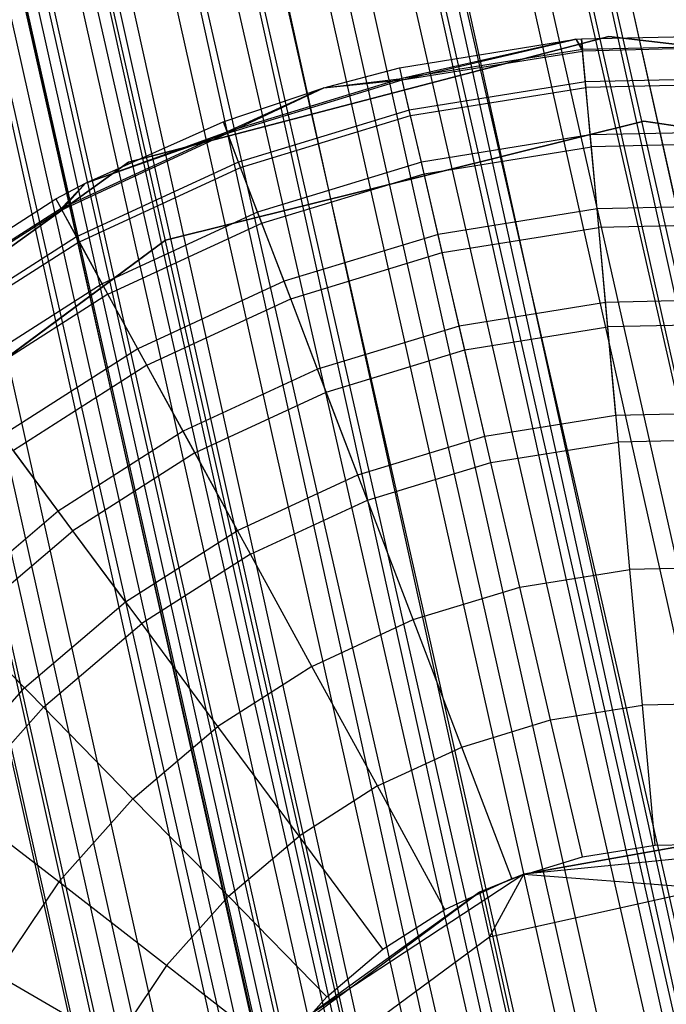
# Model space of a CAD drawing. Extents: x -38.3 to -0.1, y -39.1 to 0.
# Tile 203 of 256: x -22.035 to -21.799, y -7.731 to -7.372. Entities that reach past the tile are written whole.
import ezdxf

# ---------------------------------------------------------------- set-up
doc = ezdxf.new("R2010")
doc.units = 0
doc.header["$MEASUREMENT"] = 0
doc.layers.get('0').update_dxf_attribs({"color": 13, "linetype": 'CONTINUOUS'})

# ---------------------------------------------------------------- blocks, each defined once
blk = doc.blocks.new('ORTO_XII_A_STL')
at = {"color": 0}
for p, q in [((15.46556, 38.06103, 0.89544), (19.1551, 21.31694, 0.85797)), ((15.46556, 38.06103, 0.89544), (19.1551, 21.31694, 0.85797)), ((15.45408, 38.05846, 0.88367), (19.1551, 21.31694, 0.85797)), ((15.45408, 38.05846, 0.88367), (19.1551, 21.31694, 0.85797)), ((15.45418, 38.05848, 1.16111), (19.17554, 21.32152, 1.17087)), ((15.45418, 38.05848, 1.16111), (19.17554, 21.32152, 1.17087)), ((15.43303, 38.05375, 0.80275), (19.17554, 21.32152, 0.80275)), ((15.43303, 38.05375, 0.80275), (19.17554, 21.32152, 0.80275)), ((15.43303, 38.05375, 1.17087), (19.17554, 21.32152, 1.17087)), ((15.43303, 38.05375, 1.17087), (19.17554, 21.32152, 1.17087)), ((15.4274, 38.05249, 1.10882), (19.20807, 21.32879, 1.07819)), ((15.4274, 38.05249, 1.10882), (19.20807, 21.32879, 1.07819)), ((15.41088, 38.04879, 0.79568), (19.08426, 21.3011, 0.7914)), ((15.41088, 38.04879, 0.79568), (19.08426, 21.3011, 0.7914)), ((15.41088, 38.04879, 0.79568), (19.17554, 21.32152, 0.80275)), ((15.41088, 38.04879, 0.79568), (19.17554, 21.32152, 0.80275)), ((15.41259, 38.04918, 1.11565), (19.1551, 21.31694, 1.11565)), ((15.41259, 38.04918, 1.11565), (19.1551, 21.31694, 1.11565)), ((15.41259, 38.04918, 1.11565), (19.20807, 21.32879, 1.07819)), ((15.41259, 38.04918, 1.11565), (19.20807, 21.32879, 1.07819)), ((15.41259, 38.04918, 0.85797), (19.1551, 21.31694, 0.85797)), ((15.41259, 38.04918, 0.85797), (19.1551, 21.31694, 0.85797)), ((15.41259, 38.04918, 0.85797), (19.09121, 21.30265, 0.85002)), ((15.41259, 38.04918, 0.85797), (19.09121, 21.30265, 0.85002)), ((15.39709, 38.04571, 0.85302), (19.09121, 21.30265, 0.85002)), ((15.39709, 38.04571, 0.85302), (19.09121, 21.30265, 0.85002)), ((15.36491, 38.03851, 1.18366), (19.17554, 21.32152, 1.17087)), ((15.36491, 38.03851, 1.18366), (19.17554, 21.32152, 1.17087)), ((15.36491, 38.03851, 1.18366), (19.08426, 21.3011, 1.18223)), ((15.36491, 38.03851, 1.18366), (19.08426, 21.3011, 1.18223)), ((15.36491, 38.03851, 1.12461), (19.1551, 21.31694, 1.11565)), ((15.36491, 38.03851, 1.12461), (19.1551, 21.31694, 1.11565)), ((15.34175, 38.03333, 0.7914), (19.08426, 21.3011, 0.7914)), ((15.34175, 38.03333, 0.7914), (19.08426, 21.3011, 0.7914)), ((15.34175, 38.03333, 1.18223), (19.08426, 21.3011, 1.18223)), ((15.34175, 38.03333, 1.18223), (19.08426, 21.3011, 1.18223)), ((15.3487, 38.03489, 1.1236), (19.09121, 21.30265, 1.1236)), ((15.3487, 38.03489, 1.1236), (19.09121, 21.30265, 1.1236)), ((15.3487, 38.03489, 1.1236), (19.1551, 21.31694, 1.11565)), ((15.3487, 38.03489, 1.1236), (19.1551, 21.31694, 1.11565)), ((15.3487, 38.03489, 0.85002), (19.09121, 21.30265, 0.85002)), ((15.3487, 38.03489, 0.85002), (19.09121, 21.30265, 0.85002)), ((15.3487, 38.03489, 0.85002), (19.03103, 21.28919, 0.87341)), ((15.3487, 38.03489, 0.85002), (19.03103, 21.28919, 0.87341)), ((15.31894, 38.02823, 0.79568), (18.99829, 21.28187, 0.82481)), ((15.31894, 38.02823, 0.79568), (18.99829, 21.28187, 0.82481)), ((15.31894, 38.02823, 0.79568), (19.08426, 21.3011, 0.7914)), ((15.31894, 38.02823, 0.79568), (19.08426, 21.3011, 0.7914)), ((15.33273, 38.03132, 0.85302), (19.03103, 21.28919, 0.87341)), ((15.33273, 38.03132, 0.85302), (19.03103, 21.28919, 0.87341)), ((15.30242, 38.02453, 1.10882), (19.09121, 21.30265, 1.1236)), ((15.30242, 38.02453, 1.10882), (19.09121, 21.30265, 1.1236)), ((15.28852, 38.02143, 1.10021), (19.03103, 21.28919, 1.10021)), ((15.28852, 38.02143, 1.10021), (19.03103, 21.28919, 1.10021)), ((15.28852, 38.02143, 1.10021), (19.09121, 21.30265, 1.1236)), ((15.28852, 38.02143, 1.10021), (19.09121, 21.30265, 1.1236)), ((15.28852, 38.02143, 0.87341), (19.03103, 21.28919, 0.87341)), ((15.28852, 38.02143, 0.87341), (19.03103, 21.28919, 0.87341)), ((15.28852, 38.02143, 0.87341), (18.98835, 21.27965, 0.92277)), ((15.28852, 38.02143, 0.87341), (18.98835, 21.27965, 0.92277)), ((15.27563, 38.01854, 1.16111), (19.08426, 21.3011, 1.18223)), ((15.27563, 38.01854, 1.16111), (19.08426, 21.3011, 1.18223)), ((15.27563, 38.01854, 1.16111), (18.99829, 21.28187, 1.14882)), ((15.27563, 38.01854, 1.16111), (18.99829, 21.28187, 1.14882)), ((15.27574, 38.01857, 0.88367), (18.98835, 21.27965, 0.92277)), ((15.27574, 38.01857, 0.88367), (18.98835, 21.27965, 0.92277)), ((15.25424, 38.01376, 1.06509), (19.03103, 21.28919, 1.10021)), ((15.25424, 38.01376, 1.06509), (19.03103, 21.28919, 1.10021)), ((15.25578, 38.0141, 0.82481), (18.99829, 21.28187, 0.82481)), ((15.25578, 38.0141, 0.82481), (18.99829, 21.28187, 0.82481)), ((15.25578, 38.0141, 1.14882), (18.99829, 21.28187, 1.14882)), ((15.25578, 38.0141, 1.14882), (18.99829, 21.28187, 1.14882)), ((15.23917, 38.01039, 0.93795), (18.97294, 21.2762, 0.98681)), ((15.23917, 38.01039, 0.93795), (18.97294, 21.2762, 0.98681)), ((15.24584, 38.01188, 1.05085), (18.98835, 21.27965, 1.05085)), ((15.24584, 38.01188, 1.05085), (18.98835, 21.27965, 1.05085)), ((15.24584, 38.01188, 1.05085), (19.03103, 21.28919, 1.10021)), ((15.24584, 38.01188, 1.05085), (19.03103, 21.28919, 1.10021)), ((15.24584, 38.01188, 0.92277), (18.98835, 21.27965, 0.92277)), ((15.24584, 38.01188, 0.92277), (18.98835, 21.27965, 0.92277)), ((15.24584, 38.01188, 0.92277), (18.97294, 21.2762, 0.98681)), ((15.24584, 38.01188, 0.92277), (18.97294, 21.2762, 0.98681)), ((18.97294, 21.2762, 0.98681), (15.23044, 38.00843, 0.98681)), ((15.23044, 38.00843, 0.98681), (18.98835, 21.27965, 1.05085)), ((15.23044, 38.00843, 0.98681), (18.98835, 21.27965, 1.05085)), ((18.97294, 21.2762, 0.98681), (15.23044, 38.00843, 0.98681)), ((15.23142, 38.00866, 1.00342), (18.98835, 21.27965, 1.05085)), ((15.23142, 38.00866, 1.00342), (18.98835, 21.27965, 1.05085)), ((15.23752, 38.01002, 0.83947), (18.93732, 21.26823, 0.89533)), ((15.23752, 38.01002, 0.83947), (18.93732, 21.26823, 0.89533)), ((15.23752, 38.01002, 0.83947), (18.99829, 21.28187, 0.82481)), ((15.23752, 38.01002, 0.83947), (18.99829, 21.28187, 0.82481)), ((15.20681, 38.00315, 1.09863), (18.99829, 21.28187, 1.14882)), ((15.20681, 38.00315, 1.09863), (18.99829, 21.28187, 1.14882)), ((15.20681, 38.00315, 1.09863), (18.93732, 21.26823, 1.07829)), ((15.20681, 38.00315, 1.09863), (18.93732, 21.26823, 1.07829)), ((15.19481, 38.00047, 0.89533), (18.93732, 21.26823, 0.89533)), ((15.19481, 38.00047, 0.89533), (18.93732, 21.26823, 0.89533)), ((15.19481, 38.00047, 1.07829), (18.93732, 21.26823, 1.07829)), ((15.19481, 38.00047, 1.07829), (18.93732, 21.26823, 1.07829)), ((15.17421, 37.99586, 1.01054), (18.93732, 21.26823, 1.07829)), ((15.17421, 37.99586, 1.01054), (18.93732, 21.26823, 1.07829)), ((15.17421, 37.99586, 1.01054), (18.91531, 21.26331, 0.98681)), ((15.17421, 37.99586, 1.01054), (18.91531, 21.26331, 0.98681)), ((15.18529, 37.99834, 0.91701), (18.93732, 21.26823, 0.89533)), ((18.91531, 21.26331, 0.98681), (15.18529, 37.99834, 0.91701)), ((15.18529, 37.99834, 0.91701), (18.93732, 21.26823, 0.89533)), ((18.91531, 21.26331, 0.98681), (15.18529, 37.99834, 0.91701)), ((15.17281, 37.99555, 0.98681), (18.91531, 21.26331, 0.98681)), ((15.17281, 37.99555, 0.98681), (18.91531, 21.26331, 0.98681)), ((16.75958, 32.09313, 15.11261), (16.82673, 32.09465, 15.11261)), ((16.75958, 32.09313, 16.69154), (16.82673, 32.09465, 16.69154)), ((16.75958, 32.09313, 15.11261), (16.82673, 32.09465, 15.11261)), ((16.75958, 32.09313, 16.69154), (16.82673, 32.09465, 16.69154)), ((16.59451, 32.04819, 14.66398), (16.76949, 32.09393, 14.66398)), ((16.76949, 32.09393, 4.03405), (16.59451, 32.04819, 4.03405)), ((16.59451, 32.04819, 14.66398), (16.76949, 32.09393, 14.66398)), ((16.76949, 32.09393, 4.03405), (16.59451, 32.04819, 4.03405)), ((16.69327, 32.08247, 15.11261), (16.75756, 32.09294, 15.11261)), ((16.69327, 32.08247, 16.69154), (16.75756, 32.09294, 16.69154)), ((16.69327, 32.08247, 15.11261), (16.75756, 32.09294, 15.11261)), ((16.69327, 32.08247, 16.69154), (16.75756, 32.09294, 16.69154)), ((16.75756, 32.09294, 15.11261), (16.69416, 32.07863, 15.03336)), ((16.75756, 32.09294, 15.11261), (16.69416, 32.07863, 15.03336)), ((16.69428, 32.0781, 16.74281), (16.75756, 32.09294, 16.69154)), ((16.69428, 32.0781, 16.74281), (16.75756, 32.09294, 16.69154)), ((16.75756, 32.09294, 15.11261), (16.75958, 32.09313, 15.11261)), ((16.75756, 32.09294, 16.69154), (16.75958, 32.09313, 16.69154)), ((16.75756, 32.09294, 15.11261), (16.75958, 32.09313, 15.11261)), ((16.75756, 32.09294, 16.69154), (16.75958, 32.09313, 16.69154)), ((16.75756, 32.09294, 15.11261), (16.75994, 32.0892, 15.03336)), ((16.75756, 32.09294, 15.11261), (16.75994, 32.0892, 15.03336)), ((16.75756, 32.09294, 16.69154), (16.75756, 32.09294, 15.11261)), ((16.75756, 32.09294, 16.69154), (16.75756, 32.09294, 15.11261)), ((16.75756, 32.09294, 16.69154), (16.75999, 32.08866, 16.74281)), ((16.75756, 32.09294, 16.69154), (16.75999, 32.08866, 16.74281)), ((16.75958, 32.09313, 15.11261), (16.75994, 32.0892, 15.03336)), ((16.75958, 32.09313, 15.11261), (16.75994, 32.0892, 15.03336)), ((16.75958, 32.09313, 16.69154), (16.75958, 32.09313, 15.11261)), ((16.75958, 32.09313, 16.69154), (16.75958, 32.09313, 15.11261)), ((16.75999, 32.08866, 16.74281), (16.75958, 32.09313, 16.69154)), ((16.75999, 32.08866, 16.74281), (16.75958, 32.09313, 16.69154)), ((16.82655, 32.09072, 15.03336), (16.75994, 32.0892, 15.03336)), ((16.82655, 32.09072, 15.03336), (16.75994, 32.0892, 15.03336)), ((16.76949, 32.09393, 14.66398), (16.76949, 32.09393, 4.03405)), ((16.76949, 32.09393, 14.66398), (16.94917, 32.07337, 14.66398)), ((16.94917, 32.07337, 4.03405), (16.76949, 32.09393, 4.03405)), ((16.76949, 32.09393, 14.66398), (16.76949, 32.09393, 4.03405)), ((16.76949, 32.09393, 14.66398), (16.94917, 32.07337, 14.66398)), ((16.94917, 32.07337, 4.03405), (16.76949, 32.09393, 4.03405)), ((16.75994, 32.0892, 15.03336), (16.69416, 32.07863, 15.03336)), ((16.75994, 32.0892, 15.03336), (16.69416, 32.07863, 15.03336)), ((16.69428, 32.0781, 16.74281), (16.75999, 32.08866, 16.74281)), ((16.69428, 32.0781, 16.74281), (16.75999, 32.08866, 16.74281)), ((16.76101, 32.07747, 14.95488), (16.75994, 32.0892, 15.03336)), ((16.76101, 32.07747, 14.95488), (16.75994, 32.0892, 15.03336)), ((16.82653, 32.09017, 16.74281), (16.75999, 32.08866, 16.74281)), ((16.82653, 32.09017, 16.74281), (16.75999, 32.08866, 16.74281)), ((16.7612, 32.07539, 16.79252), (16.75999, 32.08866, 16.74281)), ((16.7612, 32.07539, 16.79252), (16.75999, 32.08866, 16.74281)), ((16.66569, 32.07523, 15.11261), (16.69327, 32.08247, 15.11261)), ((16.66569, 32.07523, 16.69154), (16.69327, 32.08247, 16.69154)), ((16.66569, 32.07523, 15.11261), (16.69327, 32.08247, 15.11261)), ((16.66569, 32.07523, 16.69154), (16.69327, 32.08247, 16.69154)), ((16.69327, 32.08247, 15.11261), (16.69416, 32.07863, 15.03336)), ((16.69327, 32.08247, 15.11261), (16.69416, 32.07863, 15.03336)), ((16.69327, 32.08247, 16.69154), (16.69327, 32.08247, 15.11261)), ((16.69327, 32.08247, 16.69154), (16.69327, 32.08247, 15.11261)), ((16.69327, 32.08247, 16.69154), (16.69428, 32.0781, 16.74281)), ((16.69327, 32.08247, 16.69154), (16.69428, 32.0781, 16.74281)), ((16.69416, 32.07863, 15.03336), (16.63042, 32.0592, 15.03336)), ((16.69416, 32.07863, 15.03336), (16.63042, 32.0592, 15.03336)), ((16.63062, 32.05869, 16.74281), (16.69428, 32.0781, 16.74281)), ((16.63062, 32.05869, 16.74281), (16.69428, 32.0781, 16.74281)), ((16.66569, 32.07523, 15.11261), (16.69416, 32.07863, 15.03336)), ((16.66569, 32.07523, 15.11261), (16.69416, 32.07863, 15.03336)), ((16.66569, 32.07523, 16.69154), (16.69428, 32.0781, 16.74281)), ((16.66569, 32.07523, 16.69154), (16.69428, 32.0781, 16.74281)), ((16.69681, 32.06715, 14.95488), (16.69416, 32.07863, 15.03336)), ((16.69681, 32.06715, 14.95488), (16.69416, 32.07863, 15.03336)), ((16.69729, 32.06512, 16.79252), (16.69428, 32.0781, 16.74281)), ((16.69729, 32.06512, 16.79252), (16.69428, 32.0781, 16.74281)), ((16.76101, 32.07747, 14.95488), (16.69681, 32.06715, 14.95488)), ((16.76101, 32.07747, 14.95488), (16.69681, 32.06715, 14.95488)), ((16.82602, 32.07895, 14.95488), (16.76101, 32.07747, 14.95488)), ((16.82602, 32.07895, 14.95488), (16.76101, 32.07747, 14.95488)), ((16.76279, 32.05805, 14.87795), (16.76101, 32.07747, 14.95488)), ((16.76279, 32.05805, 14.87795), (16.76101, 32.07747, 14.95488)), ((16.82592, 32.07687, 16.79252), (16.7612, 32.07539, 16.79252)), ((16.82592, 32.07687, 16.79252), (16.7612, 32.07539, 16.79252)), ((16.62902, 32.06288, 15.11261), (16.66569, 32.07523, 15.11261)), ((16.62902, 32.06288, 16.69154), (16.66569, 32.07523, 16.69154)), ((16.62902, 32.06288, 15.11261), (16.66569, 32.07523, 15.11261)), ((16.62902, 32.06288, 16.69154), (16.66569, 32.07523, 16.69154)), ((16.66569, 32.07523, 15.11261), (16.63042, 32.0592, 15.03336)), ((16.66569, 32.07523, 15.11261), (16.63042, 32.0592, 15.03336)), ((16.63062, 32.05869, 16.74281), (16.66569, 32.07523, 16.69154)), ((16.63062, 32.05869, 16.74281), (16.66569, 32.07523, 16.69154)), ((16.66569, 32.07523, 16.69154), (16.66569, 32.07523, 15.11261)), ((16.66569, 32.07523, 16.69154), (16.66569, 32.07523, 15.11261)), ((16.69729, 32.06512, 16.79252), (16.7612, 32.07539, 16.79252)), ((16.69729, 32.06512, 16.79252), (16.7612, 32.07539, 16.79252)), ((16.76318, 32.05373, 16.83917), (16.7612, 32.07539, 16.79252)), ((16.76318, 32.05373, 16.83917), (16.7612, 32.07539, 16.79252)), ((16.69681, 32.06715, 14.95488), (16.63462, 32.04819, 14.95488)), ((16.69681, 32.06715, 14.95488), (16.63462, 32.04819, 14.95488)), ((16.70122, 32.04815, 14.87795), (16.69681, 32.06715, 14.95488)), ((16.70122, 32.04815, 14.87795), (16.69681, 32.06715, 14.95488)), ((16.57883, 32.04046, 15.11261), (16.62902, 32.06288, 15.11261)), ((16.57883, 32.04046, 16.69154), (16.62902, 32.06288, 16.69154)), ((16.57883, 32.04046, 15.11261), (16.62902, 32.06288, 15.11261)), ((16.57883, 32.04046, 16.69154), (16.62902, 32.06288, 16.69154)), ((16.60794, 32.0197, 14.66398), (16.78234, 32.06314, 14.66398)), ((16.78234, 32.06314, 4.03405), (16.60794, 32.0197, 4.03405)), ((16.78234, 32.06314, 4.03405), (16.60794, 32.0197, 4.03405)), ((16.78234, 32.06314, 4.2309), (16.60794, 32.0197, 4.2309)), ((16.78234, 32.06314, 4.2309), (16.60794, 32.0197, 4.2309)), ((16.60794, 32.0197, 14.66398), (16.78234, 32.06314, 14.66398)), ((16.60794, 32.0197, 14.58524), (16.78234, 32.06314, 14.58524)), ((16.60794, 32.0197, 14.58524), (16.78234, 32.06314, 14.58524)), ((16.62902, 32.06288, 15.11261), (16.63042, 32.0592, 15.03336)), ((16.62902, 32.06288, 15.11261), (16.63042, 32.0592, 15.03336)), ((16.62902, 32.06288, 16.69154), (16.62902, 32.06288, 15.11261)), ((16.62902, 32.06288, 16.69154), (16.62902, 32.06288, 15.11261)), ((16.62902, 32.06288, 16.69154), (16.63062, 32.05869, 16.74281)), ((16.62902, 32.06288, 16.69154), (16.63062, 32.05869, 16.74281)), ((16.63536, 32.04624, 16.79252), (16.69729, 32.06512, 16.79252)), ((16.63536, 32.04624, 16.79252), (16.69729, 32.06512, 16.79252)), ((16.70219, 32.04393, 16.83917), (16.69729, 32.06512, 16.79252)), ((16.70219, 32.04393, 16.83917), (16.69729, 32.06512, 16.79252)), ((16.78234, 32.06314, 14.66398), (16.96009, 32.03654, 14.66398)), ((16.96009, 32.03654, 4.03405), (16.78234, 32.06314, 4.03405)), ((16.78234, 32.06314, 4.03405), (16.78234, 32.06314, 4.2309)), ((16.78234, 32.06314, 4.03405), (16.78234, 32.06314, 4.2309)), ((16.96009, 32.03654, 4.03405), (16.78234, 32.06314, 4.03405)), ((16.96009, 32.03654, 4.2309), (16.78234, 32.06314, 4.2309)), ((16.96009, 32.03654, 4.2309), (16.78234, 32.06314, 4.2309)), ((16.78234, 32.06314, 14.66398), (16.96009, 32.03654, 14.66398)), ((16.78234, 32.06314, 14.66398), (16.78234, 32.06314, 14.58524)), ((16.78234, 32.06314, 14.58524), (16.96009, 32.03654, 14.58524)), ((16.78234, 32.06314, 14.66398), (16.78234, 32.06314, 14.58524)), ((16.78234, 32.06314, 14.58524), (16.96009, 32.03654, 14.58524)), ((16.63042, 32.0592, 15.03336), (16.56993, 32.03127, 15.03336)), ((16.63042, 32.0592, 15.03336), (16.56993, 32.03127, 15.03336)), ((16.57019, 32.03079, 16.74281), (16.63062, 32.05869, 16.74281)), ((16.57019, 32.03079, 16.74281), (16.63062, 32.05869, 16.74281)), ((16.57883, 32.04046, 15.11261), (16.63042, 32.0592, 15.03336)), ((16.57883, 32.04046, 15.11261), (16.63042, 32.0592, 15.03336)), ((16.57883, 32.04046, 16.69154), (16.63062, 32.05869, 16.74281)), ((16.57883, 32.04046, 16.69154), (16.63062, 32.05869, 16.74281)), ((16.63462, 32.04819, 14.95488), (16.63042, 32.0592, 15.03336)), ((16.63462, 32.04819, 14.95488), (16.63042, 32.0592, 15.03336)), ((16.63536, 32.04624, 16.79252), (16.63062, 32.05869, 16.74281)), ((16.63536, 32.04624, 16.79252), (16.63062, 32.05869, 16.74281)), ((16.82513, 32.05947, 14.87795), (16.76279, 32.05805, 14.87795)), ((16.82513, 32.05947, 14.87795), (16.76279, 32.05805, 14.87795)), ((16.76279, 32.05805, 14.87795), (16.70122, 32.04815, 14.87795)), ((16.76279, 32.05805, 14.87795), (16.70122, 32.04815, 14.87795)), ((16.76524, 32.03112, 14.80334), (16.76279, 32.05805, 14.87795)), ((16.76524, 32.03112, 14.80334), (16.76279, 32.05805, 14.87795)), ((16.82493, 32.05514, 16.83917), (16.76318, 32.05373, 16.83917)), ((16.82493, 32.05514, 16.83917), (16.76318, 32.05373, 16.83917)), ((16.70219, 32.04393, 16.83917), (16.76318, 32.05373, 16.83917)), ((16.70219, 32.04393, 16.83917), (16.76318, 32.05373, 16.83917)), ((16.76586, 32.02433, 16.88133), (16.76318, 32.05373, 16.83917)), ((16.76586, 32.02433, 16.88133), (16.76318, 32.05373, 16.83917)), ((16.44787, 31.94234, 14.66398), (16.59451, 32.04819, 14.66398)), ((16.59451, 32.04819, 4.03405), (16.44787, 31.94234, 4.03405)), ((16.44787, 31.94234, 14.66398), (16.59451, 32.04819, 14.66398)), ((16.59451, 32.04819, 4.03405), (16.44787, 31.94234, 4.03405)), ((16.63462, 32.04819, 14.95488), (16.57559, 32.02093, 14.95488)), ((16.63462, 32.04819, 14.95488), (16.57559, 32.02093, 14.95488)), ((16.59451, 32.04819, 14.66398), (16.59451, 32.04819, 4.03405)), ((16.59451, 32.04819, 14.66398), (16.59451, 32.04819, 4.03405)), ((16.64157, 32.02996, 14.87795), (16.63462, 32.04819, 14.95488)), ((16.64157, 32.02996, 14.87795), (16.63462, 32.04819, 14.95488)), ((16.70122, 32.04815, 14.87795), (16.64157, 32.02996, 14.87795)), ((16.70122, 32.04815, 14.87795), (16.64157, 32.02996, 14.87795)), ((16.70732, 32.02181, 14.80334), (16.70122, 32.04815, 14.87795)), ((16.70732, 32.02181, 14.80334), (16.70122, 32.04815, 14.87795)), ((16.57659, 32.0191, 16.79252), (16.63536, 32.04624, 16.79252)), ((16.57659, 32.0191, 16.79252), (16.63536, 32.04624, 16.79252)), ((16.64311, 32.02591, 16.83917), (16.63536, 32.04624, 16.79252)), ((16.64311, 32.02591, 16.83917), (16.63536, 32.04624, 16.79252)), ((16.64311, 32.02591, 16.83917), (16.70219, 32.04393, 16.83917)), ((16.64311, 32.02591, 16.83917), (16.70219, 32.04393, 16.83917)), ((16.70886, 32.01517, 16.88133), (16.70219, 32.04393, 16.83917)), ((16.70886, 32.01517, 16.88133), (16.70219, 32.04393, 16.83917)), ((16.56804, 32.03472, 15.11261), (16.57883, 32.04046, 15.11261)), ((16.56804, 32.03472, 16.69154), (16.57883, 32.04046, 16.69154)), ((16.56804, 32.03472, 15.11261), (16.57883, 32.04046, 15.11261)), ((16.56804, 32.03472, 16.69154), (16.57883, 32.04046, 16.69154)), ((16.57883, 32.04046, 15.11261), (16.56993, 32.03127, 15.03336)), ((16.57883, 32.04046, 15.11261), (16.56993, 32.03127, 15.03336)), ((16.57019, 32.03079, 16.74281), (16.57883, 32.04046, 16.69154)), ((16.57019, 32.03079, 16.74281), (16.57883, 32.04046, 16.69154)), ((16.57883, 32.04046, 16.69154), (16.57883, 32.04046, 15.11261)), ((16.57883, 32.04046, 16.69154), (16.57883, 32.04046, 15.11261)), ((16.51146, 31.99853, 15.11261), (16.56804, 32.03472, 15.11261)), ((16.51146, 31.99853, 16.69154), (16.56804, 32.03472, 16.69154)), ((16.51146, 31.99853, 15.11261), (16.56804, 32.03472, 15.11261)), ((16.51146, 31.99853, 16.69154), (16.56804, 32.03472, 16.69154)), ((16.56804, 32.03472, 15.11261), (16.56993, 32.03127, 15.03336)), ((16.56804, 32.03472, 15.11261), (16.56993, 32.03127, 15.03336)), ((16.56804, 32.03472, 16.69154), (16.56804, 32.03472, 15.11261)), ((16.56804, 32.03472, 16.69154), (16.56804, 32.03472, 15.11261)), ((16.56804, 32.03472, 16.69154), (16.57019, 32.03079, 16.74281)), ((16.56804, 32.03472, 16.69154), (16.57019, 32.03079, 16.74281)), ((16.56993, 32.03127, 15.03336), (16.5138, 31.99536, 15.03336)), ((16.56993, 32.03127, 15.03336), (16.5138, 31.99536, 15.03336)), ((16.57019, 32.03079, 16.74281), (16.51413, 31.99492, 16.74281)), ((16.57019, 32.03079, 16.74281), (16.51413, 31.99492, 16.74281)), ((16.57559, 32.02093, 14.95488), (16.56993, 32.03127, 15.03336)), ((16.57559, 32.02093, 14.95488), (16.56993, 32.03127, 15.03336)), ((16.57659, 32.0191, 16.79252), (16.57019, 32.03079, 16.74281)), ((16.57659, 32.0191, 16.79252), (16.57019, 32.03079, 16.74281)), ((16.64157, 32.02996, 14.87795), (16.58495, 32.00383, 14.87795)), ((16.64157, 32.02996, 14.87795), (16.58495, 32.00383, 14.87795)), ((16.6512, 32.0047, 14.80334), (16.64157, 32.02996, 14.87795)), ((16.6512, 32.0047, 14.80334), (16.64157, 32.02996, 14.87795)), ((16.76524, 32.03112, 14.80334), (16.70732, 32.02181, 14.80334)), ((16.76524, 32.03112, 14.80334), (16.70732, 32.02181, 14.80334)), ((16.8239, 32.03246, 14.80334), (16.76524, 32.03112, 14.80334)), ((16.8239, 32.03246, 14.80334), (16.76524, 32.03112, 14.80334)), ((16.76836, 31.99696, 14.73178), (16.76524, 32.03112, 14.80334)), ((16.76836, 31.99696, 14.73178), (16.76524, 32.03112, 14.80334)), ((16.58703, 32.00002, 16.83917), (16.64311, 32.02591, 16.83917)), ((16.58703, 32.00002, 16.83917), (16.64311, 32.02591, 16.83917)), ((16.65363, 31.99833, 16.88133), (16.64311, 32.02591, 16.83917)), ((16.65363, 31.99833, 16.88133), (16.64311, 32.02591, 16.83917)), ((16.70886, 32.01517, 16.88133), (16.76586, 32.02433, 16.88133)), ((16.70886, 32.01517, 16.88133), (16.76586, 32.02433, 16.88133)), ((16.82359, 32.02564, 16.88133), (16.76586, 32.02433, 16.88133)), ((16.82359, 32.02564, 16.88133), (16.76586, 32.02433, 16.88133)), ((16.76917, 31.98809, 16.91773), (16.76586, 32.02433, 16.88133)), ((16.76917, 31.98809, 16.91773), (16.76586, 32.02433, 16.88133)), ((16.46344, 31.91283, 14.66398), (16.60794, 32.0197, 14.66398)), ((16.60794, 32.0197, 4.03405), (16.46344, 31.91283, 4.03405)), ((16.60794, 32.0197, 4.03405), (16.46344, 31.91283, 4.03405)), ((16.60794, 32.0197, 4.2309), (16.46344, 31.91283, 4.2309)), ((16.60794, 32.0197, 4.2309), (16.46344, 31.91283, 4.2309)), ((16.46344, 31.91283, 14.66398), (16.60794, 32.0197, 14.66398)), ((16.46344, 31.91283, 14.58524), (16.60794, 32.0197, 14.58524)), ((16.46344, 31.91283, 14.58524), (16.60794, 32.0197, 14.58524)), ((16.57559, 32.02093, 14.95488), (16.52081, 31.98589, 14.95488)), ((16.57559, 32.02093, 14.95488), (16.52081, 31.98589, 14.95488)), ((16.57659, 32.0191, 16.79252), (16.52205, 31.98422, 16.79252)), ((16.57659, 32.0191, 16.79252), (16.52205, 31.98422, 16.79252)), ((16.58495, 32.00383, 14.87795), (16.57559, 32.02093, 14.95488)), ((16.58495, 32.00383, 14.87795), (16.57559, 32.02093, 14.95488)), ((16.58703, 32.00002, 16.83917), (16.57659, 32.0191, 16.79252)), ((16.58703, 32.00002, 16.83917), (16.57659, 32.0191, 16.79252)), ((16.60794, 32.0197, 4.2309), (16.60794, 32.0197, 4.03405)), ((16.60794, 32.0197, 4.2309), (16.60794, 32.0197, 4.03405)), ((16.60794, 32.0197, 14.66398), (16.60794, 32.0197, 14.58524)), ((16.60794, 32.0197, 14.66398), (16.60794, 32.0197, 14.58524)), ((16.70732, 32.02181, 14.80334), (16.6512, 32.0047, 14.80334)), ((16.70732, 32.02181, 14.80334), (16.6512, 32.0047, 14.80334)), ((16.71506, 31.98839, 14.73178), (16.70732, 32.02181, 14.80334)), ((16.71506, 31.98839, 14.73178), (16.70732, 32.02181, 14.80334)), ((16.65363, 31.99833, 16.88133), (16.70886, 32.01517, 16.88133)), ((16.65363, 31.99833, 16.88133), (16.70886, 32.01517, 16.88133)), ((16.71707, 31.97971, 16.91773), (16.70886, 32.01517, 16.88133)), ((16.71707, 31.97971, 16.91773), (16.70886, 32.01517, 16.88133)), ((16.6512, 32.0047, 14.80334), (16.59793, 31.98011, 14.80334)), ((16.6512, 32.0047, 14.80334), (16.59793, 31.98011, 14.80334)), ((16.66342, 31.97265, 14.73178), (16.6512, 32.0047, 14.80334)), ((16.66342, 31.97265, 14.73178), (16.6512, 32.0047, 14.80334)), ((16.58495, 32.00383, 14.87795), (16.53242, 31.97022, 14.87795)), ((16.58495, 32.00383, 14.87795), (16.53242, 31.97022, 14.87795)), ((16.59793, 31.98011, 14.80334), (16.58495, 32.00383, 14.87795)), ((16.59793, 31.98011, 14.80334), (16.58495, 32.00383, 14.87795)), ((16.58703, 32.00002, 16.83917), (16.535, 31.96674, 16.83917)), ((16.58703, 32.00002, 16.83917), (16.535, 31.96674, 16.83917)), ((16.60121, 31.97413, 16.88133), (16.58703, 32.00002, 16.83917)), ((16.60121, 31.97413, 16.88133), (16.58703, 32.00002, 16.83917)), ((16.60121, 31.97413, 16.88133), (16.65363, 31.99833, 16.88133)), ((16.60121, 31.97413, 16.88133), (16.65363, 31.99833, 16.88133)), ((16.66659, 31.96432, 16.91773), (16.65363, 31.99833, 16.88133)), ((16.66659, 31.96432, 16.91773), (16.65363, 31.99833, 16.88133)), ((16.82234, 31.99819, 14.73178), (16.76836, 31.99696, 14.73178)), ((16.82234, 31.99819, 14.73178), (16.76836, 31.99696, 14.73178)), ((16.76836, 31.99696, 14.73178), (16.71506, 31.98839, 14.73178)), ((16.76836, 31.99696, 14.73178), (16.71506, 31.98839, 14.73178)), ((16.77211, 31.9559, 14.66398), (16.76836, 31.99696, 14.73178)), ((16.77211, 31.9559, 14.66398), (16.76836, 31.99696, 14.73178)), ((16.71506, 31.98839, 14.73178), (16.66342, 31.97265, 14.73178)), ((16.71506, 31.98839, 14.73178), (16.66342, 31.97265, 14.73178)), ((16.72437, 31.94823, 14.66398), (16.71506, 31.98839, 14.73178)), ((16.72437, 31.94823, 14.66398), (16.71506, 31.98839, 14.73178)), ((16.71707, 31.97971, 16.91773), (16.76917, 31.98809, 16.91773)), ((16.71707, 31.97971, 16.91773), (16.76917, 31.98809, 16.91773)), ((16.82193, 31.98929, 16.91773), (16.76917, 31.98809, 16.91773)), ((16.82193, 31.98929, 16.91773), (16.76917, 31.98809, 16.91773)), ((16.77301, 31.9461, 16.94725), (16.76917, 31.98809, 16.91773)), ((16.77301, 31.9461, 16.94725), (16.76917, 31.98809, 16.91773)), ((16.59793, 31.98011, 14.80334), (16.54851, 31.94849, 14.80334)), ((16.59793, 31.98011, 14.80334), (16.54851, 31.94849, 14.80334)), ((16.6144, 31.95002, 14.73178), (16.59793, 31.98011, 14.80334)), ((16.6144, 31.95002, 14.73178), (16.59793, 31.98011, 14.80334)), ((16.66659, 31.96432, 16.91773), (16.71707, 31.97971, 16.91773)), ((16.66659, 31.96432, 16.91773), (16.71707, 31.97971, 16.91773)), ((16.72659, 31.93864, 16.94725), (16.71707, 31.97971, 16.91773)), ((16.72659, 31.93864, 16.94725), (16.71707, 31.97971, 16.91773)), ((16.60121, 31.97413, 16.88133), (16.55257, 31.94301, 16.88133)), ((16.60121, 31.97413, 16.88133), (16.55257, 31.94301, 16.88133)), ((16.61868, 31.9422, 16.91773), (16.60121, 31.97413, 16.88133)), ((16.61868, 31.9422, 16.91773), (16.60121, 31.97413, 16.88133)), ((16.66342, 31.97265, 14.73178), (16.6144, 31.95002, 14.73178)), ((16.66342, 31.97265, 14.73178), (16.6144, 31.95002, 14.73178)), ((16.67811, 31.93412, 14.66398), (16.66342, 31.97265, 14.73178)), ((16.67811, 31.93412, 14.66398), (16.66342, 31.97265, 14.73178)), ((16.61868, 31.9422, 16.91773), (16.66659, 31.96432, 16.91773)), ((16.61868, 31.9422, 16.91773), (16.66659, 31.96432, 16.91773)), ((16.68161, 31.92493, 16.94725), (16.66659, 31.96432, 16.91773)), ((16.68161, 31.92493, 16.94725), (16.66659, 31.96432, 16.91773)), ((16.72437, 31.94823, 14.66398), (16.77211, 31.9559, 14.66398)), ((16.72437, 31.94823, 14.66398), (16.77211, 31.9559, 14.66398)), ((16.77211, 31.9559, 14.66398), (16.82046, 31.957, 14.66398)), ((16.77211, 31.9559, 14.66398), (16.82046, 31.957, 14.66398)), ((16.56893, 31.92092, 14.73178), (16.54851, 31.94849, 14.80334)), ((16.56893, 31.92092, 14.73178), (16.54851, 31.94849, 14.80334)), ((16.6144, 31.95002, 14.73178), (16.56893, 31.92092, 14.73178)), ((16.6144, 31.95002, 14.73178), (16.56893, 31.92092, 14.73178)), ((16.6342, 31.91385, 14.66398), (16.6144, 31.95002, 14.73178)), ((16.6342, 31.91385, 14.66398), (16.6144, 31.95002, 14.73178)), ((16.67811, 31.93412, 14.66398), (16.72437, 31.94823, 14.66398)), ((16.67811, 31.93412, 14.66398), (16.72437, 31.94823, 14.66398)), ((16.82001, 31.94717, 16.94725), (16.77301, 31.9461, 16.94725)), ((16.82001, 31.94717, 16.94725), (16.77301, 31.9461, 16.94725)), ((16.72659, 31.93864, 16.94725), (16.77301, 31.9461, 16.94725)), ((16.72659, 31.93864, 16.94725), (16.77301, 31.9461, 16.94725)), ((16.77725, 31.89964, 16.969), (16.77301, 31.9461, 16.94725)), ((16.77725, 31.89964, 16.969), (16.77301, 31.9461, 16.94725)), ((16.57423, 31.91376, 16.91773), (16.55257, 31.94301, 16.88133)), ((16.57423, 31.91376, 16.91773), (16.55257, 31.94301, 16.88133)), ((16.61868, 31.9422, 16.91773), (16.57423, 31.91376, 16.91773)), ((16.61868, 31.9422, 16.91773), (16.57423, 31.91376, 16.91773)), ((16.63893, 31.90522, 16.94725), (16.61868, 31.9422, 16.91773)), ((16.63893, 31.90522, 16.94725), (16.61868, 31.9422, 16.91773)), ((16.68161, 31.92493, 16.94725), (16.72659, 31.93864, 16.94725)), ((16.68161, 31.92493, 16.94725), (16.72659, 31.93864, 16.94725)), ((16.73711, 31.8932, 16.969), (16.72659, 31.93864, 16.94725)), ((16.73711, 31.8932, 16.969), (16.72659, 31.93864, 16.94725)), ((16.6342, 31.91385, 14.66398), (16.67811, 31.93412, 14.66398)), ((16.6342, 31.91385, 14.66398), (16.67811, 31.93412, 14.66398)), ((16.63893, 31.90522, 16.94725), (16.68161, 31.92493, 16.94725)), ((16.63893, 31.90522, 16.94725), (16.68161, 31.92493, 16.94725)), ((16.69823, 31.88134, 16.969), (16.68161, 31.92493, 16.94725)), ((16.69823, 31.88134, 16.969), (16.68161, 31.92493, 16.94725)), ((16.56893, 31.92092, 14.73178), (16.52783, 31.88591, 14.73178)), ((16.56893, 31.92092, 14.73178), (16.52783, 31.88591, 14.73178)), ((16.59346, 31.88779, 14.66398), (16.56893, 31.92092, 14.73178)), ((16.59346, 31.88779, 14.66398), (16.56893, 31.92092, 14.73178)), ((16.53406, 31.87954, 16.91773), (16.57423, 31.91376, 16.91773)), ((16.53406, 31.87954, 16.91773), (16.57423, 31.91376, 16.91773)), ((16.59932, 31.87988, 16.94725), (16.57423, 31.91376, 16.91773)), ((16.59932, 31.87988, 16.94725), (16.57423, 31.91376, 16.91773)), ((16.59346, 31.88779, 14.66398), (16.6342, 31.91385, 14.66398)), ((16.59346, 31.88779, 14.66398), (16.6342, 31.91385, 14.66398)), ((16.63893, 31.90522, 16.94725), (16.59932, 31.87988, 16.94725)), ((16.63893, 31.90522, 16.94725), (16.59932, 31.87988, 16.94725)), ((16.66132, 31.8643, 16.969), (16.63893, 31.90522, 16.94725)), ((16.66132, 31.8643, 16.969), (16.63893, 31.90522, 16.94725)), ((16.81789, 31.90057, 16.969), (16.77725, 31.89964, 16.969)), ((16.81789, 31.90057, 16.969), (16.77725, 31.89964, 16.969)), ((16.73711, 31.8932, 16.969), (16.77725, 31.89964, 16.969)), ((16.73711, 31.8932, 16.969), (16.77725, 31.89964, 16.969)), ((16.78177, 31.85013, 16.98232), (16.77725, 31.89964, 16.969)), ((16.78177, 31.85013, 16.98232), (16.77725, 31.89964, 16.969)), ((16.69823, 31.88134, 16.969), (16.73711, 31.8932, 16.969)), ((16.69823, 31.88134, 16.969), (16.73711, 31.8932, 16.969)), ((16.74834, 31.84476, 16.98232), (16.73711, 31.8932, 16.969)), ((16.74834, 31.84476, 16.98232), (16.73711, 31.8932, 16.969)), ((16.55665, 31.85643, 14.66398), (16.52783, 31.88591, 14.73178)), ((16.55665, 31.85643, 14.66398), (16.52783, 31.88591, 14.73178)), ((16.55665, 31.85643, 14.66398), (16.59346, 31.88779, 14.66398)), ((16.55665, 31.85643, 14.66398), (16.59346, 31.88779, 14.66398)), ((16.56353, 31.84938, 16.94725), (16.53406, 31.87954, 16.91773)), ((16.56353, 31.84938, 16.94725), (16.53406, 31.87954, 16.91773)), ((16.56353, 31.84938, 16.94725), (16.59932, 31.87988, 16.94725)), ((16.56353, 31.84938, 16.94725), (16.59932, 31.87988, 16.94725)), ((16.62708, 31.84239, 16.969), (16.59932, 31.87988, 16.94725)), ((16.62708, 31.84239, 16.969), (16.59932, 31.87988, 16.94725)), ((16.66132, 31.8643, 16.969), (16.69823, 31.88134, 16.969)), ((16.66132, 31.8643, 16.969), (16.69823, 31.88134, 16.969)), ((16.71594, 31.83489, 16.98232), (16.69823, 31.88134, 16.969)), ((16.71594, 31.83489, 16.98232), (16.69823, 31.88134, 16.969)), ((16.66132, 31.8643, 16.969), (16.62708, 31.84239, 16.969)), ((16.66132, 31.8643, 16.969), (16.62708, 31.84239, 16.969)), ((16.6852, 31.82069, 16.98232), (16.66132, 31.8643, 16.969)), ((16.6852, 31.82069, 16.98232), (16.66132, 31.8643, 16.969)), ((16.52446, 31.82034, 14.66398), (16.55665, 31.85643, 14.66398)), ((16.52446, 31.82034, 14.66398), (16.55665, 31.85643, 14.66398)), ((16.74834, 31.84476, 16.98232), (16.78177, 31.85013, 16.98232)), ((16.74834, 31.84476, 16.98232), (16.78177, 31.85013, 16.98232)), ((16.81563, 31.85091, 16.98232), (16.78177, 31.85013, 16.98232)), ((16.81563, 31.85091, 16.98232), (16.78177, 31.85013, 16.98232)), ((16.78643, 31.79907, 16.98681), (16.78177, 31.85013, 16.98232)), ((16.78643, 31.79907, 16.98681), (16.78177, 31.85013, 16.98232)), ((16.53223, 31.8143, 16.94725), (16.56353, 31.84938, 16.94725)), ((16.53223, 31.8143, 16.94725), (16.56353, 31.84938, 16.94725)), ((16.59614, 31.81603, 16.969), (16.56353, 31.84938, 16.94725)), ((16.59614, 31.81603, 16.969), (16.56353, 31.84938, 16.94725)), ((16.71594, 31.83489, 16.98232), (16.74834, 31.84476, 16.98232)), ((16.71594, 31.83489, 16.98232), (16.74834, 31.84476, 16.98232)), ((16.75991, 31.79481, 16.98681), (16.74834, 31.84476, 16.98232)), ((16.75991, 31.79481, 16.98681), (16.74834, 31.84476, 16.98232)), ((16.59614, 31.81603, 16.969), (16.62708, 31.84239, 16.969)), ((16.59614, 31.81603, 16.969), (16.62708, 31.84239, 16.969)), ((16.65667, 31.80244, 16.98232), (16.62708, 31.84239, 16.969)), ((16.65667, 31.80244, 16.98232), (16.62708, 31.84239, 16.969)), ((16.6852, 31.82069, 16.98232), (16.71594, 31.83489, 16.98232)), ((16.6852, 31.82069, 16.98232), (16.71594, 31.83489, 16.98232)), ((16.73421, 31.78697, 16.98681), (16.71594, 31.83489, 16.98232)), ((16.73421, 31.78697, 16.98681), (16.71594, 31.83489, 16.98232)), ((16.6852, 31.82069, 16.98232), (16.65667, 31.80244, 16.98232)), ((16.6852, 31.82069, 16.98232), (16.65667, 31.80244, 16.98232)), ((16.70982, 31.77571, 16.98681), (16.6852, 31.82069, 16.98232)), ((16.70982, 31.77571, 16.98681), (16.6852, 31.82069, 16.98232)), ((16.56908, 31.78569, 16.969), (16.53223, 31.8143, 16.94725)), ((16.56908, 31.78569, 16.969), (16.53223, 31.8143, 16.94725)), ((16.56908, 31.78569, 16.969), (16.59614, 31.81603, 16.969)), ((16.56908, 31.78569, 16.969), (16.59614, 31.81603, 16.969)), ((16.63089, 31.78047, 16.98232), (16.59614, 31.81603, 16.969)), ((16.63089, 31.78047, 16.98232), (16.59614, 31.81603, 16.969)), ((16.63089, 31.78047, 16.98232), (16.65667, 31.80244, 16.98232)), ((16.63089, 31.78047, 16.98232), (16.65667, 31.80244, 16.98232)), ((16.68718, 31.76123, 16.98681), (16.65667, 31.80244, 16.98232)), ((16.68718, 31.76123, 16.98681), (16.65667, 31.80244, 16.98232)), ((16.73852, 31.78856, 2.85689), (16.80225, 31.79988, 2.85689)), ((16.80225, 31.79988, 2.85689), (16.73852, 31.78856, 4.60048)), ((16.80225, 31.79988, 2.85689), (16.73852, 31.78856, 4.60048)), ((16.73852, 31.78856, 2.85689), (16.80225, 31.79988, 2.85689)), ((16.78643, 31.79907, 16.98681), (16.81329, 31.79968, 16.98681)), ((16.78643, 31.79907, 16.98681), (16.81329, 31.79968, 16.98681)), ((16.83228, 31.7979, 4.60048), (16.73852, 31.78856, 4.60048)), ((16.83228, 31.7979, 4.60048), (16.73852, 31.78856, 4.60048)), ((16.75991, 31.79481, 16.98681), (16.78643, 31.79907, 16.98681)), ((16.75991, 31.79481, 16.98681), (16.78643, 31.79907, 16.98681)), ((16.73421, 31.78697, 16.98681), (16.75991, 31.79481, 16.98681)), ((16.73421, 31.78697, 16.98681), (16.75991, 31.79481, 16.98681)), ((16.56908, 31.78569, 16.969), (16.5464, 31.75196, 16.969)), ((16.56908, 31.78569, 16.969), (16.5464, 31.75196, 16.969)), ((16.60835, 31.75521, 16.98232), (16.56908, 31.78569, 16.969)), ((16.60835, 31.75521, 16.98232), (16.56908, 31.78569, 16.969)), ((16.73852, 31.78856, 4.60048), (16.65985, 31.73673, 4.60048)), ((16.73852, 31.78856, 4.60048), (16.65985, 31.73673, 4.60048)), ((16.70982, 31.77571, 16.98681), (16.73421, 31.78697, 16.98681)), ((16.70982, 31.77571, 16.98681), (16.73421, 31.78697, 16.98681)), ((16.72237, 31.78201, 2.85689), (16.73852, 31.78856, 2.85689)), ((16.73852, 31.78856, 4.60048), (16.72237, 31.78201, 2.85689)), ((16.72237, 31.78201, 2.85689), (16.73852, 31.78856, 2.85689)), ((16.73852, 31.78856, 4.60048), (16.72237, 31.78201, 2.85689)), ((16.72606, 31.76551, 2.642), (16.73852, 31.78856, 2.85689)), ((16.72606, 31.76551, 2.642), (16.73852, 31.78856, 2.85689)), ((16.73852, 31.78856, 2.85689), (16.80594, 31.78337, 2.642)), ((16.73852, 31.78856, 2.85689), (16.80594, 31.78337, 2.642)), ((16.73852, 31.78856, 2.85689), (16.73852, 31.78856, 4.60048)), ((16.73852, 31.78856, 2.85689), (16.73852, 31.78856, 4.60048)), ((16.65666, 31.7332, 2.85689), (16.72237, 31.78201, 2.85689)), ((16.65666, 31.7332, 2.85689), (16.72237, 31.78201, 2.85689)), ((16.72237, 31.78201, 2.85689), (16.65985, 31.73673, 4.60048)), ((16.72237, 31.78201, 2.85689), (16.65985, 31.73673, 4.60048)), ((16.72237, 31.78201, 2.85689), (16.72606, 31.76551, 2.642)), ((16.72237, 31.78201, 2.85689), (16.72606, 31.76551, 2.642)), ((16.80594, 31.78337, 2.642), (16.72606, 31.76551, 2.642)), ((16.80594, 31.78337, 2.642), (16.72606, 31.76551, 2.642)), ((16.60835, 31.75521, 16.98232), (16.63089, 31.78047, 16.98232)), ((16.60835, 31.75521, 16.98232), (16.63089, 31.78047, 16.98232)), ((16.66673, 31.74381, 16.98681), (16.63089, 31.78047, 16.98232)), ((16.66673, 31.74381, 16.98681), (16.63089, 31.78047, 16.98232)), ((16.68718, 31.76123, 16.98681), (16.70982, 31.77571, 16.98681)), ((16.68718, 31.76123, 16.98681), (16.70982, 31.77571, 16.98681)), ((16.72606, 31.76551, 2.642), (16.66026, 31.71709, 2.64721)), ((16.72606, 31.76551, 2.642), (16.66026, 31.71709, 2.64721)), ((16.73704, 31.7164, 2.43241), (16.72606, 31.76551, 2.642)), ((16.73704, 31.7164, 2.43241), (16.72606, 31.76551, 2.642)), ((16.66673, 31.74381, 16.98681), (16.68718, 31.76123, 16.98681)), ((16.66673, 31.74381, 16.98681), (16.68718, 31.76123, 16.98681)), ((16.60835, 31.75521, 16.98232), (16.58945, 31.7271, 16.98232)), ((16.60835, 31.75521, 16.98232), (16.58945, 31.7271, 16.98232)), ((16.64885, 31.72376, 16.98681), (16.60835, 31.75521, 16.98232)), ((16.64885, 31.72376, 16.98681), (16.60835, 31.75521, 16.98232)), ((16.5464, 31.75196, 16.969), (16.58945, 31.7271, 16.98232)), ((16.5464, 31.75196, 16.969), (16.58945, 31.7271, 16.98232)), ((16.64885, 31.72376, 16.98681), (16.66673, 31.74381, 16.98681)), ((16.64885, 31.72376, 16.98681), (16.66673, 31.74381, 16.98681))]:
    blk.add_line(p, q, dxfattribs=at)

msp = doc.modelspace()

# ---------------------------------------------------------------- block references
at = {"color": 0}
msp.add_blockref('ORTO_XII_A_STL', (-38.58948, -39.47195, -0.67185), dxfattribs=at)

doc.saveas('drawing.dxf')
